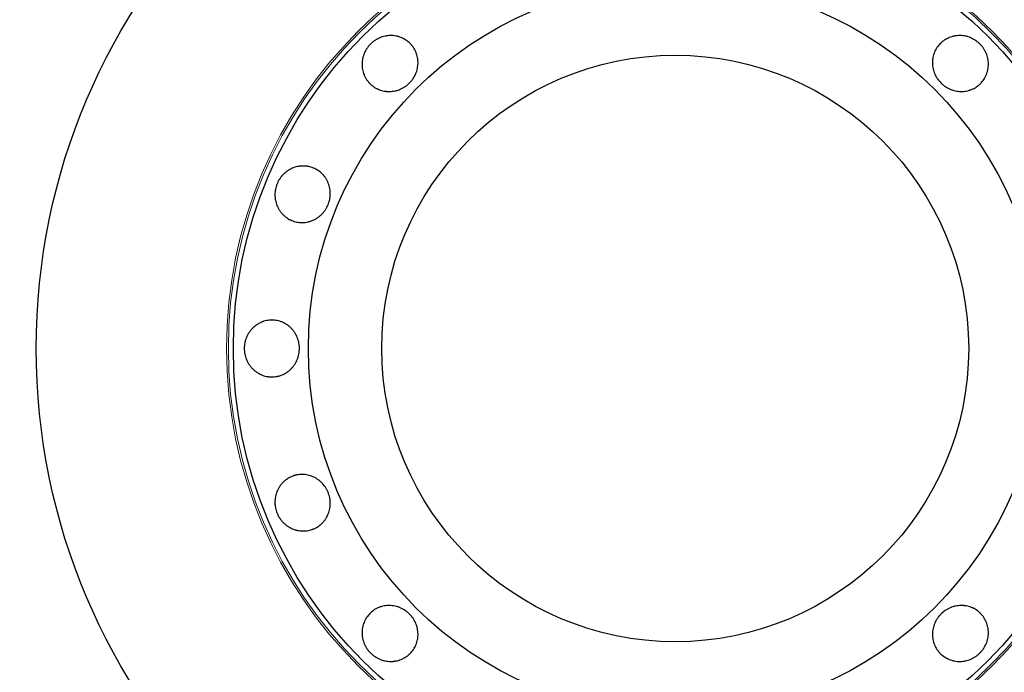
# Model space of a CAD drawing. Header units: inches. Extents: x 0 to 23760, y -13 to 16800.
# Tile 19 of 247: x 2823 to 2927, y 7992 to 8061. Entities that reach past the tile are written whole.
import ezdxf

# ---------------------------------------------------------------- set-up
doc = ezdxf.new("R2010")
doc.units = ezdxf.units.IN
doc.layers.add('254', color=7, linetype='Continuous', true_color=0xffffff)

msp = doc.modelspace()

# ---------------------------------------------------------------- linework, layer by layer
at = {"layer": '254', "color": 2, "linetype": 'Continuous', "lineweight": 25}
for radius in [100, 67.5, 46.681, 38.75, 31]:
    msp.add_circle((2892.115, 8025.851), radius, dxfattribs=at)
at = {"layer": '254', "color": 110, "linetype": 'Continuous', "lineweight": 13}
for radius in [47.403, 47.21]:
    msp.add_circle((2892.115, 8025.851), radius, dxfattribs=at)
at = {"layer": '254', "color": 2, "linetype": 'Continuous', "lineweight": 25}
for points, knots in [([(2859.925, 8058.041), (2859.995, 8058.111), (2860.068, 8058.178), (2860.22, 8058.302), (2860.298, 8058.361), (2860.461, 8058.471), (2860.545, 8058.522), (2860.653, 8058.58), (2860.675, 8058.592), (2860.719, 8058.614), (2860.741, 8058.625), (2860.808, 8058.658), (2860.853, 8058.678), (2860.989, 8058.735), (2861.08, 8058.768), (2861.266, 8058.826), (2861.36, 8058.851), (2861.504, 8058.881), (2861.552, 8058.89), (2861.648, 8058.905), (2861.697, 8058.912), (2861.843, 8058.928), (2861.94, 8058.934), (2862.133, 8058.936), (2862.325, 8058.928), (2862.516, 8058.902), (2862.659, 8058.875), (2862.706, 8058.865), (2862.8, 8058.843), (2862.847, 8058.831), (2862.985, 8058.791), (2863.076, 8058.76), (2863.253, 8058.69), (2863.339, 8058.65), (2863.466, 8058.583), (2863.508, 8058.56), (2863.57, 8058.523), (2863.59, 8058.511), (2863.631, 8058.485), (2863.812, 8058.368), (2863.977, 8058.232), (2864.178, 8058.031), (2864.242, 8057.96), (2864.318, 8057.868), (2864.333, 8057.849), (2864.363, 8057.811), (2864.406, 8057.754), (2864.556, 8057.54), (2864.666, 8057.331), (2864.754, 8057.109), (2864.771, 8057.064), (2864.794, 8056.996), (2864.801, 8056.973), (2864.816, 8056.927), (2864.823, 8056.904), (2864.856, 8056.788), (2864.877, 8056.695), (2864.912, 8056.507), (2864.925, 8056.412), (2864.941, 8056.221), (2864.944, 8056.124), (2864.941, 8055.929), (2864.935, 8055.832), (2864.912, 8055.64), (2864.896, 8055.545), (2864.856, 8055.356), (2864.831, 8055.262), (2864.787, 8055.122), (2864.771, 8055.075), (2864.737, 8054.983), (2864.719, 8054.937), (2864.624, 8054.711), (2864.53, 8054.54), (2864.392, 8054.338), (2864.364, 8054.298), (2864.304, 8054.219), (2864.274, 8054.18), (2864.178, 8054.066), (2864.112, 8053.993), (2863.903, 8053.785), (2863.753, 8053.659), (2863.549, 8053.52), (2863.507, 8053.493), (2863.423, 8053.441), (2863.295, 8053.367), (2863.163, 8053.304), (2862.984, 8053.228), (2862.893, 8053.194), (2862.753, 8053.15), (2862.707, 8053.137), (2862.612, 8053.112), (2862.564, 8053.1), (2862.421, 8053.069), (2862.229, 8053.038), (2862.037, 8053.025), (2861.845, 8053.021), (2861.748, 8053.025), (2861.627, 8053.035), (2861.603, 8053.037), (2861.555, 8053.043), (2861.483, 8053.051), (2861.412, 8053.063), (2861.27, 8053.088), (2861.177, 8053.11), (2860.994, 8053.162), (2860.904, 8053.193), (2860.771, 8053.246), (2860.727, 8053.264), (2860.661, 8053.294), (2860.639, 8053.305), (2860.596, 8053.326), (2860.489, 8053.38), (2860.387, 8053.441), (2860.151, 8053.598), (2860.005, 8053.719), (2859.852, 8053.871), (2859.835, 8053.888), (2859.802, 8053.923), (2859.754, 8053.975), (2859.645, 8054.101), (2859.503, 8054.291), (2859.406, 8054.455), (2859.339, 8054.582), (2859.318, 8054.625), (2859.278, 8054.713), (2859.259, 8054.757), (2859.206, 8054.891), (2859.175, 8054.981), (2859.122, 8055.165), (2859.1, 8055.258), (2859.073, 8055.4), (2859.065, 8055.447), (2859.055, 8055.519), (2859.052, 8055.543), (2859.047, 8055.592), (2859.044, 8055.616), (2859.034, 8055.737), (2859.03, 8055.834), (2859.032, 8056.027), (2859.044, 8056.22), (2859.075, 8056.411), (2859.105, 8056.555), (2859.116, 8056.602), (2859.14, 8056.698), (2859.154, 8056.745), (2859.197, 8056.885), (2859.231, 8056.977), (2859.306, 8057.156), (2859.349, 8057.244), (2859.418, 8057.374), (2859.455, 8057.438), (2859.494, 8057.501), (2859.521, 8057.542), (2859.534, 8057.563), (2859.604, 8057.666), (2859.663, 8057.745), (2859.757, 8057.859), (2859.789, 8057.897), (2859.855, 8057.97), (2859.89, 8058.006), (2859.925, 8058.041)], [0, 0, 0, 0, 0.015625, 0.015625, 0.03125, 0.03125, 0.046875, 0.046875, 0.0507813, 0.0507813, 0.0546875, 0.0546875, 0.0625, 0.0625, 0.078125, 0.078125, 0.09375, 0.09375, 0.1015625, 0.1015625, 0.109375, 0.109375, 0.125, 0.125, 0.140625, 0.15625, 0.15625, 0.1640625, 0.1640625, 0.171875, 0.171875, 0.1875, 0.1875, 0.203125, 0.203125, 0.2109375, 0.2109375, 0.2148438, 0.2148438, 0.21875, 0.25, 0.25, 0.265625, 0.265625, 0.2695313, 0.2695313, 0.2734375, 0.28125, 0.3125, 0.3125, 0.3203125, 0.3203125, 0.3242188, 0.3242188, 0.328125, 0.328125, 0.34375, 0.34375, 0.359375, 0.359375, 0.375, 0.375, 0.390625, 0.390625, 0.40625, 0.40625, 0.421875, 0.421875, 0.4296875, 0.4296875, 0.4375, 0.4375, 0.46875, 0.46875, 0.4765625, 0.4765625, 0.484375, 0.484375, 0.5, 0.5, 0.53125, 0.53125, 0.5390625, 0.5390625, 0.546875, 0.5625, 0.5625, 0.578125, 0.578125, 0.5859375, 0.5859375, 0.59375, 0.59375, 0.609375, 0.625, 0.625, 0.640625, 0.640625, 0.6445312, 0.6445312, 0.6484375, 0.65625, 0.65625, 0.671875, 0.671875, 0.6875, 0.6875, 0.6953125, 0.6953125, 0.6992187, 0.6992187, 0.703125, 0.71875, 0.71875, 0.75, 0.75, 0.7539063, 0.7539063, 0.7578125, 0.765625, 0.78125, 0.796875, 0.796875, 0.8046875, 0.8046875, 0.8125, 0.8125, 0.828125, 0.828125, 0.84375, 0.84375, 0.8515625, 0.8515625, 0.8554688, 0.8554688, 0.859375, 0.859375, 0.875, 0.875, 0.890625, 0.90625, 0.90625, 0.9140625, 0.9140625, 0.921875, 0.921875, 0.9375, 0.9375, 0.953125, 0.953125, 0.9609375, 0.9648438, 0.9648438, 0.96875, 0.96875, 0.984375, 0.984375, 0.9921875, 0.9921875, 1, 1, 1, 1]), ([(2924.304, 8058.041), (2924.375, 8057.971), (2924.441, 8057.898), (2924.566, 8057.746), (2924.624, 8057.667), (2924.734, 8057.505), (2924.785, 8057.421), (2924.844, 8057.313), (2924.855, 8057.291), (2924.878, 8057.247), (2924.889, 8057.225), (2924.921, 8057.158), (2924.941, 8057.113), (2924.998, 8056.977), (2925.032, 8056.885), (2925.089, 8056.7), (2925.114, 8056.605), (2925.144, 8056.462), (2925.153, 8056.414), (2925.168, 8056.318), (2925.175, 8056.269), (2925.191, 8056.123), (2925.197, 8056.026), (2925.199, 8055.833), (2925.192, 8055.641), (2925.165, 8055.45), (2925.139, 8055.307), (2925.129, 8055.26), (2925.106, 8055.165), (2925.094, 8055.119), (2925.054, 8054.981), (2925.023, 8054.89), (2924.953, 8054.713), (2924.913, 8054.627), (2924.847, 8054.5), (2924.823, 8054.458), (2924.787, 8054.396), (2924.774, 8054.375), (2924.749, 8054.335), (2924.631, 8054.153), (2924.495, 8053.989), (2924.294, 8053.788), (2924.224, 8053.724), (2924.131, 8053.648), (2924.112, 8053.633), (2924.075, 8053.603), (2924.018, 8053.56), (2923.804, 8053.409), (2923.594, 8053.3), (2923.373, 8053.212), (2923.328, 8053.195), (2923.259, 8053.172), (2923.236, 8053.164), (2923.19, 8053.15), (2923.167, 8053.143), (2923.052, 8053.11), (2922.959, 8053.088), (2922.771, 8053.054), (2922.676, 8053.041), (2922.484, 8053.025), (2922.388, 8053.021), (2922.193, 8053.025), (2922.096, 8053.031), (2921.904, 8053.054), (2921.808, 8053.069), (2921.619, 8053.11), (2921.525, 8053.135), (2921.385, 8053.179), (2921.339, 8053.195), (2921.246, 8053.229), (2921.2, 8053.247), (2920.975, 8053.342), (2920.804, 8053.436), (2920.601, 8053.573), (2920.561, 8053.602), (2920.483, 8053.661), (2920.444, 8053.692), (2920.329, 8053.787), (2920.257, 8053.854), (2920.048, 8054.062), (2919.922, 8054.213), (2919.783, 8054.417), (2919.756, 8054.459), (2919.704, 8054.543), (2919.63, 8054.671), (2919.567, 8054.802), (2919.491, 8054.982), (2919.458, 8055.073), (2919.414, 8055.212), (2919.4, 8055.259), (2919.375, 8055.354), (2919.364, 8055.402), (2919.333, 8055.545), (2919.301, 8055.737), (2919.288, 8055.929), (2919.285, 8056.121), (2919.288, 8056.218), (2919.298, 8056.338), (2919.301, 8056.362), (2919.306, 8056.411), (2919.315, 8056.483), (2919.326, 8056.554), (2919.352, 8056.695), (2919.374, 8056.788), (2919.426, 8056.972), (2919.456, 8057.062), (2919.509, 8057.195), (2919.528, 8057.239), (2919.558, 8057.305), (2919.568, 8057.327), (2919.589, 8057.37), (2919.643, 8057.476), (2919.704, 8057.579), (2919.861, 8057.815), (2919.982, 8057.961), (2920.134, 8058.114), (2920.151, 8058.13), (2920.186, 8058.163), (2920.239, 8058.212), (2920.364, 8058.321), (2920.555, 8058.462), (2920.718, 8058.56), (2920.845, 8058.626), (2920.888, 8058.648), (2920.976, 8058.688), (2921.02, 8058.707), (2921.154, 8058.76), (2921.245, 8058.791), (2921.428, 8058.844), (2921.521, 8058.866), (2921.663, 8058.893), (2921.711, 8058.9), (2921.783, 8058.91), (2921.807, 8058.913), (2921.855, 8058.919), (2921.879, 8058.921), (2922, 8058.932), (2922.097, 8058.936), (2922.29, 8058.934), (2922.483, 8058.922), (2922.675, 8058.891), (2922.818, 8058.861), (2922.866, 8058.85), (2922.961, 8058.825), (2923.008, 8058.812), (2923.149, 8058.768), (2923.24, 8058.735), (2923.42, 8058.659), (2923.508, 8058.617), (2923.637, 8058.547), (2923.701, 8058.511), (2923.764, 8058.472), (2923.806, 8058.445), (2923.826, 8058.431), (2923.929, 8058.362), (2924.008, 8058.303), (2924.123, 8058.209), (2924.16, 8058.177), (2924.233, 8058.11), (2924.269, 8058.076), (2924.304, 8058.041)], [0, 0, 0, 0, 0.015625, 0.015625, 0.03125, 0.03125, 0.046875, 0.046875, 0.0507813, 0.0507813, 0.0546875, 0.0546875, 0.0625, 0.0625, 0.078125, 0.078125, 0.09375, 0.09375, 0.1015625, 0.1015625, 0.109375, 0.109375, 0.125, 0.125, 0.140625, 0.15625, 0.15625, 0.1640625, 0.1640625, 0.171875, 0.171875, 0.1875, 0.1875, 0.203125, 0.203125, 0.2109375, 0.2109375, 0.2148438, 0.2148438, 0.21875, 0.25, 0.25, 0.265625, 0.265625, 0.2695313, 0.2695313, 0.2734375, 0.28125, 0.3125, 0.3125, 0.3203125, 0.3203125, 0.3242188, 0.3242188, 0.328125, 0.328125, 0.34375, 0.34375, 0.359375, 0.359375, 0.375, 0.375, 0.390625, 0.390625, 0.40625, 0.40625, 0.421875, 0.421875, 0.4296875, 0.4296875, 0.4375, 0.4375, 0.46875, 0.46875, 0.4765625, 0.4765625, 0.484375, 0.484375, 0.5, 0.5, 0.53125, 0.53125, 0.5390625, 0.5390625, 0.546875, 0.5625, 0.5625, 0.578125, 0.578125, 0.5859375, 0.5859375, 0.59375, 0.59375, 0.609375, 0.625, 0.625, 0.640625, 0.640625, 0.6445313, 0.6445313, 0.6484375, 0.65625, 0.65625, 0.671875, 0.671875, 0.6875, 0.6875, 0.6953125, 0.6953125, 0.6992188, 0.6992188, 0.703125, 0.71875, 0.71875, 0.75, 0.75, 0.7539063, 0.7539063, 0.7578125, 0.765625, 0.78125, 0.796875, 0.796875, 0.8046875, 0.8046875, 0.8125, 0.8125, 0.828125, 0.828125, 0.84375, 0.84375, 0.8515625, 0.8515625, 0.8554688, 0.8554688, 0.859375, 0.859375, 0.875, 0.875, 0.890625, 0.90625, 0.90625, 0.9140625, 0.9140625, 0.921875, 0.921875, 0.9375, 0.9375, 0.953125, 0.953125, 0.9609375, 0.9648438, 0.9648438, 0.96875, 0.96875, 0.984375, 0.984375, 0.9921875, 0.9921875, 1, 1, 1, 1]), ([(2850.056, 8043.272), (2850.095, 8043.364), (2850.137, 8043.453), (2850.229, 8043.627), (2850.279, 8043.711), (2850.387, 8043.874), (2850.445, 8043.953), (2850.523, 8044.049), (2850.539, 8044.068), (2850.571, 8044.106), (2850.587, 8044.124), (2850.637, 8044.18), (2850.67, 8044.216), (2850.774, 8044.32), (2850.846, 8044.386), (2850.996, 8044.511), (2851.073, 8044.569), (2851.194, 8044.652), (2851.235, 8044.679), (2851.318, 8044.73), (2851.361, 8044.755), (2851.489, 8044.826), (2851.576, 8044.868), (2851.754, 8044.944), (2851.935, 8045.01), (2852.121, 8045.059), (2852.263, 8045.089), (2852.311, 8045.098), (2852.406, 8045.114), (2852.454, 8045.12), (2852.597, 8045.136), (2852.692, 8045.142), (2852.883, 8045.145), (2852.978, 8045.141), (2853.121, 8045.128), (2853.168, 8045.123), (2853.24, 8045.113), (2853.263, 8045.109), (2853.311, 8045.101), (2853.334, 8045.097), (2853.546, 8045.055), (2853.727, 8044.999), (2853.99, 8044.89), (2854.076, 8044.85), (2854.182, 8044.793), (2854.203, 8044.782), (2854.245, 8044.758), (2854.307, 8044.722), (2854.527, 8044.582), (2854.709, 8044.431), (2854.875, 8044.259), (2854.908, 8044.224), (2854.955, 8044.17), (2854.971, 8044.152), (2855.002, 8044.115), (2855.017, 8044.096), (2855.091, 8044.002), (2855.147, 8043.924), (2855.251, 8043.764), (2855.299, 8043.681), (2855.387, 8043.51), (2855.428, 8043.422), (2855.499, 8043.241), (2855.53, 8043.149), (2855.583, 8042.963), (2855.605, 8042.869), (2855.64, 8042.678), (2855.653, 8042.582), (2855.666, 8042.436), (2855.669, 8042.387), (2855.673, 8042.288), (2855.674, 8042.239), (2855.672, 8041.994), (2855.651, 8041.8), (2855.601, 8041.561), (2855.59, 8041.513), (2855.565, 8041.417), (2855.552, 8041.37), (2855.508, 8041.228), (2855.474, 8041.135), (2855.361, 8040.863), (2855.27, 8040.689), (2855.135, 8040.482), (2855.107, 8040.441), (2855.049, 8040.361), (2854.959, 8040.244), (2854.862, 8040.135), (2854.725, 8039.996), (2854.654, 8039.93), (2854.542, 8039.836), (2854.503, 8039.806), (2854.426, 8039.746), (2854.386, 8039.718), (2854.265, 8039.634), (2854.1, 8039.532), (2853.928, 8039.446), (2853.751, 8039.369), (2853.661, 8039.336), (2853.545, 8039.299), (2853.522, 8039.292), (2853.476, 8039.278), (2853.406, 8039.259), (2853.336, 8039.242), (2853.195, 8039.212), (2853.101, 8039.196), (2852.912, 8039.174), (2852.816, 8039.168), (2852.673, 8039.166), (2852.625, 8039.166), (2852.553, 8039.169), (2852.529, 8039.17), (2852.481, 8039.173), (2852.362, 8039.182), (2852.244, 8039.199), (2851.966, 8039.254), (2851.785, 8039.309), (2851.585, 8039.392), (2851.563, 8039.401), (2851.52, 8039.421), (2851.454, 8039.45), (2851.305, 8039.525), (2851.102, 8039.647), (2850.95, 8039.76), (2850.84, 8039.852), (2850.803, 8039.884), (2850.733, 8039.95), (2850.698, 8039.983), (2850.598, 8040.086), (2850.535, 8040.158), (2850.415, 8040.308), (2850.359, 8040.385), (2850.28, 8040.506), (2850.255, 8040.547), (2850.218, 8040.61), (2850.206, 8040.631), (2850.183, 8040.673), (2850.171, 8040.695), (2850.115, 8040.803), (2850.074, 8040.891), (2850.002, 8041.07), (2849.94, 8041.252), (2849.895, 8041.441), (2849.868, 8041.585), (2849.86, 8041.634), (2849.846, 8041.731), (2849.84, 8041.78), (2849.827, 8041.926), (2849.823, 8042.023), (2849.824, 8042.218), (2849.829, 8042.316), (2849.844, 8042.462), (2849.854, 8042.535), (2849.866, 8042.608), (2849.874, 8042.657), (2849.879, 8042.681), (2849.903, 8042.803), (2849.928, 8042.898), (2849.971, 8043.04), (2849.986, 8043.087), (2850.02, 8043.18), (2850.037, 8043.226), (2850.056, 8043.272)], [0, 0, 0, 0, 0.015625, 0.015625, 0.03125, 0.03125, 0.046875, 0.046875, 0.0507812, 0.0507812, 0.0546875, 0.0546875, 0.0625, 0.0625, 0.078125, 0.078125, 0.09375, 0.09375, 0.1015625, 0.1015625, 0.109375, 0.109375, 0.125, 0.125, 0.140625, 0.15625, 0.15625, 0.1640625, 0.1640625, 0.171875, 0.171875, 0.1875, 0.1875, 0.203125, 0.203125, 0.2109375, 0.2109375, 0.2148437, 0.2148437, 0.21875, 0.21875, 0.25, 0.25, 0.265625, 0.265625, 0.2695312, 0.2695312, 0.2734375, 0.28125, 0.3125, 0.3125, 0.3203125, 0.3203125, 0.3242187, 0.3242187, 0.328125, 0.328125, 0.34375, 0.34375, 0.359375, 0.359375, 0.375, 0.375, 0.390625, 0.390625, 0.40625, 0.40625, 0.421875, 0.421875, 0.4296875, 0.4296875, 0.4375, 0.4375, 0.46875, 0.46875, 0.4765625, 0.4765625, 0.484375, 0.484375, 0.5, 0.5, 0.53125, 0.53125, 0.5390625, 0.5390625, 0.546875, 0.5625, 0.5625, 0.578125, 0.578125, 0.5859375, 0.5859375, 0.59375, 0.59375, 0.609375, 0.625, 0.625, 0.640625, 0.640625, 0.6445313, 0.6445313, 0.6484375, 0.65625, 0.65625, 0.671875, 0.671875, 0.6875, 0.6875, 0.6953125, 0.6953125, 0.6992188, 0.6992188, 0.703125, 0.71875, 0.71875, 0.75, 0.75, 0.7539063, 0.7539063, 0.7578125, 0.765625, 0.78125, 0.796875, 0.796875, 0.8046875, 0.8046875, 0.8125, 0.8125, 0.828125, 0.828125, 0.84375, 0.84375, 0.8515625, 0.8515625, 0.8554688, 0.8554688, 0.859375, 0.859375, 0.875, 0.875, 0.890625, 0.90625, 0.90625, 0.9140625, 0.9140625, 0.921875, 0.921875, 0.9375, 0.9375, 0.953125, 0.953125, 0.9609375, 0.9648438, 0.9648438, 0.96875, 0.96875, 0.984375, 0.984375, 0.9921875, 0.9921875, 1, 1, 1, 1]), ([(2852.414, 8025.851), (2852.414, 8025.652), (2852.397, 8025.457), (2852.342, 8025.168), (2852.319, 8025.073), (2852.284, 8024.955), (2852.277, 8024.931), (2852.262, 8024.884), (2852.254, 8024.861), (2852.23, 8024.791), (2852.212, 8024.744), (2852.157, 8024.608), (2852.116, 8024.52), (2852.026, 8024.347), (2851.977, 8024.263), (2851.898, 8024.141), (2851.87, 8024.101), (2851.813, 8024.021), (2851.784, 8023.982), (2851.693, 8023.867), (2851.629, 8023.795), (2851.495, 8023.656), (2851.355, 8023.526), (2851.202, 8023.409), (2851.083, 8023.327), (2851.042, 8023.301), (2850.96, 8023.25), (2850.919, 8023.225), (2850.794, 8023.156), (2850.708, 8023.114), (2850.534, 8023.039), (2850.445, 8023.005), (2850.308, 8022.963), (2850.262, 8022.95), (2850.193, 8022.932), (2850.169, 8022.926), (2850.123, 8022.916), (2850.099, 8022.911), (2849.888, 8022.868), (2849.699, 8022.851), (2849.415, 8022.851), (2849.319, 8022.856), (2849.2, 8022.867), (2849.176, 8022.87), (2849.129, 8022.876), (2849.057, 8022.886), (2848.799, 8022.931), (2848.573, 8023.002), (2848.353, 8023.097), (2848.309, 8023.117), (2848.244, 8023.149), (2848.223, 8023.16), (2848.18, 8023.182), (2848.159, 8023.194), (2848.053, 8023.252), (2847.972, 8023.303), (2847.813, 8023.411), (2847.737, 8023.469), (2847.589, 8023.593), (2847.518, 8023.659), (2847.381, 8023.799), (2847.317, 8023.872), (2847.196, 8024.024), (2847.139, 8024.103), (2847.033, 8024.265), (2846.984, 8024.349), (2846.916, 8024.479), (2846.894, 8024.523), (2846.852, 8024.613), (2846.833, 8024.658), (2846.777, 8024.795), (2846.745, 8024.887), (2846.69, 8025.074), (2846.666, 8025.169), (2846.638, 8025.314), (2846.63, 8025.362), (2846.62, 8025.436), (2846.616, 8025.46), (2846.61, 8025.509), (2846.608, 8025.534), (2846.596, 8025.657), (2846.591, 8025.756), (2846.591, 8025.952), (2846.596, 8026.05), (2846.615, 8026.245), (2846.629, 8026.342), (2846.653, 8026.463), (2846.658, 8026.487), (2846.669, 8026.536), (2846.674, 8026.56), (2846.692, 8026.632), (2846.73, 8026.774), (2846.779, 8026.913), (2846.853, 8027.093), (2846.894, 8027.182), (2846.962, 8027.311), (2846.986, 8027.354), (2847.035, 8027.439), (2847.061, 8027.481), (2847.142, 8027.604), (2847.256, 8027.761), (2847.383, 8027.906), (2847.518, 8028.044), (2847.589, 8028.11), (2847.683, 8028.188), (2847.701, 8028.203), (2847.74, 8028.233), (2847.797, 8028.278), (2847.856, 8028.32), (2847.975, 8028.402), (2848.056, 8028.452), (2848.224, 8028.545), (2848.309, 8028.587), (2848.441, 8028.644), (2848.486, 8028.662), (2848.554, 8028.687), (2848.577, 8028.695), (2848.622, 8028.71), (2848.736, 8028.748), (2848.851, 8028.777), (2849.13, 8028.833), (2849.319, 8028.851), (2849.534, 8028.851), (2849.558, 8028.851), (2849.606, 8028.85), (2849.678, 8028.847), (2849.844, 8028.835), (2850.078, 8028.801), (2850.262, 8028.754), (2850.398, 8028.712), (2850.443, 8028.696), (2850.534, 8028.663), (2850.578, 8028.645), (2850.71, 8028.588), (2850.795, 8028.546), (2850.962, 8028.453), (2851.043, 8028.403), (2851.161, 8028.321), (2851.2, 8028.293), (2851.258, 8028.249), (2851.277, 8028.234), (2851.314, 8028.204), (2851.333, 8028.189), (2851.426, 8028.111), (2851.496, 8028.045), (2851.63, 8027.907), (2851.757, 8027.762), (2851.87, 8027.604), (2851.936, 8027.502), (2851.949, 8027.482), (2851.975, 8027.44), (2851.987, 8027.419), (2852.024, 8027.355), (2852.048, 8027.313), (2852.116, 8027.183), (2852.157, 8027.094), (2852.23, 8026.914), (2852.262, 8026.822), (2852.304, 8026.681), (2852.323, 8026.61), (2852.34, 8026.538), (2852.35, 8026.49), (2852.355, 8026.466), (2852.378, 8026.344), (2852.392, 8026.246), (2852.405, 8026.099), (2852.409, 8026.049), (2852.413, 8025.95), (2852.414, 8025.901), (2852.414, 8025.851)], [0, 0, 0, 0, 0.03125, 0.03125, 0.046875, 0.046875, 0.0507812, 0.0507812, 0.0546875, 0.0546875, 0.0625, 0.0625, 0.078125, 0.078125, 0.09375, 0.09375, 0.1015625, 0.1015625, 0.109375, 0.109375, 0.125, 0.125, 0.140625, 0.15625, 0.15625, 0.1640625, 0.1640625, 0.171875, 0.171875, 0.1875, 0.1875, 0.203125, 0.203125, 0.2109375, 0.2109375, 0.2148438, 0.2148438, 0.21875, 0.21875, 0.25, 0.25, 0.265625, 0.265625, 0.2695313, 0.2695313, 0.2734375, 0.28125, 0.3125, 0.3125, 0.3203125, 0.3203125, 0.3242187, 0.3242187, 0.328125, 0.328125, 0.34375, 0.34375, 0.359375, 0.359375, 0.375, 0.375, 0.390625, 0.390625, 0.40625, 0.40625, 0.421875, 0.421875, 0.4296875, 0.4296875, 0.4375, 0.4375, 0.453125, 0.453125, 0.46875, 0.46875, 0.4765625, 0.4765625, 0.4804687, 0.4804687, 0.484375, 0.484375, 0.5, 0.5, 0.515625, 0.515625, 0.53125, 0.53125, 0.5351562, 0.5351562, 0.5390625, 0.5390625, 0.546875, 0.5625, 0.5625, 0.578125, 0.578125, 0.5859375, 0.5859375, 0.59375, 0.59375, 0.609375, 0.625, 0.625, 0.640625, 0.640625, 0.6445312, 0.6445312, 0.6484375, 0.65625, 0.65625, 0.671875, 0.671875, 0.6875, 0.6875, 0.6953125, 0.6953125, 0.6992187, 0.6992187, 0.703125, 0.71875, 0.71875, 0.75, 0.75, 0.7539062, 0.7539062, 0.7578125, 0.765625, 0.78125, 0.796875, 0.796875, 0.8046875, 0.8046875, 0.8125, 0.8125, 0.828125, 0.828125, 0.84375, 0.84375, 0.8515625, 0.8515625, 0.8554687, 0.8554687, 0.859375, 0.859375, 0.875, 0.875, 0.890625, 0.90625, 0.90625, 0.9101563, 0.9101563, 0.9140625, 0.9140625, 0.921875, 0.921875, 0.9375, 0.9375, 0.953125, 0.953125, 0.9609375, 0.9648437, 0.9648437, 0.96875, 0.96875, 0.984375, 0.984375, 0.9921875, 0.9921875, 1, 1, 1, 1]), ([(2850.056, 8008.43), (2850.018, 8008.522), (2849.985, 8008.615), (2849.928, 8008.803), (2849.904, 8008.898), (2849.865, 8009.09), (2849.85, 8009.187), (2849.837, 8009.309), (2849.835, 8009.334), (2849.831, 8009.383), (2849.829, 8009.408), (2849.825, 8009.482), (2849.823, 8009.531), (2849.823, 8009.679), (2849.827, 8009.776), (2849.845, 8009.97), (2849.858, 8010.066), (2849.885, 8010.21), (2849.895, 8010.258), (2849.918, 8010.353), (2849.93, 8010.401), (2849.971, 8010.542), (2850.003, 8010.633), (2850.075, 8010.813), (2850.155, 8010.987), (2850.253, 8011.154), (2850.332, 8011.275), (2850.359, 8011.315), (2850.416, 8011.394), (2850.445, 8011.432), (2850.535, 8011.545), (2850.598, 8011.616), (2850.731, 8011.753), (2850.801, 8011.818), (2850.911, 8011.909), (2850.948, 8011.939), (2851.006, 8011.982), (2851.025, 8011.997), (2851.065, 8012.024), (2851.084, 8012.038), (2851.263, 8012.158), (2851.431, 8012.247), (2851.694, 8012.356), (2851.783, 8012.388), (2851.898, 8012.423), (2851.921, 8012.43), (2851.967, 8012.442), (2852.036, 8012.461), (2852.292, 8012.518), (2852.527, 8012.539), (2852.766, 8012.535), (2852.814, 8012.534), (2852.886, 8012.529), (2852.91, 8012.527), (2852.958, 8012.523), (2852.981, 8012.52), (2853.101, 8012.506), (2853.195, 8012.491), (2853.382, 8012.451), (2853.475, 8012.426), (2853.658, 8012.368), (2853.748, 8012.334), (2853.927, 8012.257), (2854.014, 8012.213), (2854.183, 8012.119), (2854.265, 8012.068), (2854.425, 8011.958), (2854.502, 8011.899), (2854.614, 8011.805), (2854.651, 8011.773), (2854.724, 8011.706), (2854.759, 8011.672), (2854.931, 8011.497), (2855.053, 8011.345), (2855.188, 8011.141), (2855.213, 8011.099), (2855.263, 8011.014), (2855.287, 8010.971), (2855.357, 8010.839), (2855.398, 8010.75), (2855.511, 8010.477), (2855.57, 8010.29), (2855.621, 8010.048), (2855.63, 8009.999), (2855.645, 8009.902), (2855.652, 8009.853), (2855.667, 8009.707), (2855.673, 8009.609), (2855.674, 8009.415), (2855.67, 8009.318), (2855.658, 8009.172), (2855.652, 8009.123), (2855.639, 8009.026), (2855.631, 8008.978), (2855.605, 8008.834), (2855.561, 8008.644), (2855.499, 8008.462), (2855.429, 8008.283), (2855.389, 8008.195), (2855.333, 8008.088), (2855.322, 8008.066), (2855.299, 8008.024), (2855.263, 8007.96), (2855.225, 8007.899), (2855.147, 8007.778), (2855.091, 8007.701), (2854.973, 8007.551), (2854.91, 8007.48), (2854.811, 8007.377), (2854.776, 8007.343), (2854.724, 8007.294), (2854.706, 8007.278), (2854.67, 8007.246), (2854.579, 8007.168), (2854.484, 8007.097), (2854.248, 8006.939), (2854.081, 8006.85), (2853.881, 8006.767), (2853.859, 8006.758), (2853.815, 8006.741), (2853.747, 8006.716), (2853.589, 8006.664), (2853.36, 8006.606), (2853.171, 8006.579), (2853.028, 8006.566), (2852.981, 8006.562), (2852.884, 8006.559), (2852.836, 8006.558), (2852.692, 8006.56), (2852.596, 8006.566), (2852.406, 8006.588), (2852.312, 8006.603), (2852.171, 8006.633), (2852.124, 8006.644), (2852.054, 8006.662), (2852.03, 8006.668), (2851.984, 8006.682), (2851.96, 8006.689), (2851.844, 8006.725), (2851.753, 8006.759), (2851.576, 8006.835), (2851.402, 8006.919), (2851.237, 8007.021), (2851.116, 8007.104), (2851.076, 8007.132), (2850.997, 8007.192), (2850.959, 8007.222), (2850.846, 8007.316), (2850.774, 8007.382), (2850.637, 8007.52), (2850.572, 8007.593), (2850.479, 8007.707), (2850.434, 8007.765), (2850.391, 8007.826), (2850.363, 8007.866), (2850.349, 8007.887), (2850.28, 8007.99), (2850.23, 8008.075), (2850.16, 8008.205), (2850.138, 8008.25), (2850.096, 8008.339), (2850.075, 8008.384), (2850.056, 8008.43)], [0, 0, 0, 0, 0.015625, 0.015625, 0.03125, 0.03125, 0.046875, 0.046875, 0.0507812, 0.0507812, 0.0546875, 0.0546875, 0.0625, 0.0625, 0.078125, 0.078125, 0.09375, 0.09375, 0.1015625, 0.1015625, 0.109375, 0.109375, 0.125, 0.125, 0.140625, 0.15625, 0.15625, 0.1640625, 0.1640625, 0.171875, 0.171875, 0.1875, 0.1875, 0.203125, 0.203125, 0.2109375, 0.2109375, 0.2148438, 0.2148438, 0.21875, 0.21875, 0.25, 0.25, 0.265625, 0.265625, 0.2695313, 0.2695313, 0.2734375, 0.28125, 0.3125, 0.3125, 0.3203125, 0.3203125, 0.3242188, 0.3242188, 0.328125, 0.328125, 0.34375, 0.34375, 0.359375, 0.359375, 0.375, 0.375, 0.390625, 0.390625, 0.40625, 0.40625, 0.421875, 0.421875, 0.4296875, 0.4296875, 0.4375, 0.4375, 0.46875, 0.46875, 0.4765625, 0.4765625, 0.484375, 0.484375, 0.5, 0.5, 0.53125, 0.53125, 0.5390625, 0.5390625, 0.546875, 0.546875, 0.5625, 0.5625, 0.578125, 0.578125, 0.5859375, 0.5859375, 0.59375, 0.59375, 0.609375, 0.625, 0.625, 0.640625, 0.640625, 0.6445313, 0.6445313, 0.6484375, 0.65625, 0.65625, 0.671875, 0.671875, 0.6875, 0.6875, 0.6953125, 0.6953125, 0.6992188, 0.6992188, 0.703125, 0.71875, 0.71875, 0.75, 0.75, 0.7539063, 0.7539063, 0.7578125, 0.765625, 0.78125, 0.796875, 0.796875, 0.8046875, 0.8046875, 0.8125, 0.8125, 0.828125, 0.828125, 0.84375, 0.84375, 0.8515625, 0.8515625, 0.8554688, 0.8554688, 0.859375, 0.859375, 0.875, 0.875, 0.890625, 0.90625, 0.90625, 0.9140625, 0.9140625, 0.921875, 0.921875, 0.9375, 0.9375, 0.953125, 0.953125, 0.9609375, 0.9648438, 0.9648438, 0.96875, 0.96875, 0.984375, 0.984375, 0.9921875, 0.9921875, 1, 1, 1, 1]), ([(2859.925, 7993.661), (2859.854, 7993.732), (2859.788, 7993.805), (2859.663, 7993.956), (2859.605, 7994.035), (2859.495, 7994.197), (2859.444, 7994.281), (2859.385, 7994.39), (2859.374, 7994.411), (2859.351, 7994.455), (2859.34, 7994.478), (2859.308, 7994.545), (2859.288, 7994.589), (2859.231, 7994.725), (2859.198, 7994.817), (2859.14, 7995.003), (2859.115, 7995.097), (2859.085, 7995.24), (2859.076, 7995.288), (2859.061, 7995.385), (2859.054, 7995.433), (2859.038, 7995.579), (2859.032, 7995.676), (2859.03, 7995.869), (2859.038, 7996.062), (2859.064, 7996.253), (2859.09, 7996.395), (2859.101, 7996.443), (2859.123, 7996.537), (2859.135, 7996.583), (2859.175, 7996.722), (2859.206, 7996.812), (2859.276, 7996.989), (2859.316, 7997.076), (2859.382, 7997.203), (2859.406, 7997.244), (2859.442, 7997.306), (2859.455, 7997.327), (2859.481, 7997.368), (2859.598, 7997.549), (2859.734, 7997.713), (2859.935, 7997.915), (2860.006, 7997.979), (2860.098, 7998.055), (2860.117, 7998.07), (2860.154, 7998.099), (2860.211, 7998.143), (2860.425, 7998.293), (2860.635, 7998.403), (2860.857, 7998.491), (2860.902, 7998.507), (2860.97, 7998.531), (2860.993, 7998.538), (2861.039, 7998.552), (2861.062, 7998.559), (2861.177, 7998.592), (2861.271, 7998.614), (2861.459, 7998.648), (2861.554, 7998.661), (2861.745, 7998.677), (2861.842, 7998.681), (2862.037, 7998.678), (2862.133, 7998.671), (2862.325, 7998.649), (2862.421, 7998.633), (2862.61, 7998.592), (2862.704, 7998.568), (2862.844, 7998.524), (2862.891, 7998.508), (2862.983, 7998.474), (2863.029, 7998.456), (2863.254, 7998.36), (2863.426, 7998.267), (2863.628, 7998.129), (2863.668, 7998.1), (2863.747, 7998.041), (2863.785, 7998.01), (2863.9, 7997.915), (2863.972, 7997.848), (2864.181, 7997.64), (2864.307, 7997.49), (2864.446, 7997.286), (2864.473, 7997.244), (2864.525, 7997.16), (2864.599, 7997.032), (2864.662, 7996.9), (2864.738, 7996.721), (2864.772, 7996.63), (2864.816, 7996.49), (2864.829, 7996.443), (2864.854, 7996.349), (2864.866, 7996.301), (2864.896, 7996.157), (2864.928, 7995.966), (2864.941, 7995.774), (2864.944, 7995.581), (2864.941, 7995.485), (2864.931, 7995.364), (2864.929, 7995.34), (2864.923, 7995.292), (2864.915, 7995.22), (2864.903, 7995.148), (2864.877, 7995.007), (2864.856, 7994.914), (2864.803, 7994.731), (2864.773, 7994.641), (2864.72, 7994.507), (2864.701, 7994.463), (2864.671, 7994.398), (2864.661, 7994.376), (2864.64, 7994.333), (2864.586, 7994.226), (2864.525, 7994.124), (2864.368, 7993.887), (2864.247, 7993.741), (2864.095, 7993.589), (2864.078, 7993.572), (2864.043, 7993.539), (2863.991, 7993.49), (2863.865, 7993.381), (2863.675, 7993.24), (2863.511, 7993.143), (2863.384, 7993.076), (2863.341, 7993.055), (2863.253, 7993.014), (2863.209, 7992.996), (2863.075, 7992.942), (2862.985, 7992.911), (2862.801, 7992.858), (2862.708, 7992.836), (2862.566, 7992.81), (2862.518, 7992.802), (2862.447, 7992.792), (2862.423, 7992.789), (2862.374, 7992.783), (2862.35, 7992.781), (2862.229, 7992.77), (2862.132, 7992.766), (2861.939, 7992.769), (2861.746, 7992.781), (2861.555, 7992.811), (2861.411, 7992.841), (2861.363, 7992.852), (2861.268, 7992.877), (2861.221, 7992.891), (2861.081, 7992.934), (2860.989, 7992.967), (2860.809, 7993.043), (2860.721, 7993.085), (2860.592, 7993.155), (2860.528, 7993.192), (2860.465, 7993.231), (2860.424, 7993.257), (2860.403, 7993.271), (2860.3, 7993.34), (2860.221, 7993.399), (2860.106, 7993.493), (2860.069, 7993.526), (2859.996, 7993.592), (2859.96, 7993.626), (2859.925, 7993.661)], [0, 0, 0, 0, 0.015625, 0.015625, 0.03125, 0.03125, 0.046875, 0.046875, 0.0507813, 0.0507813, 0.0546875, 0.0546875, 0.0625, 0.0625, 0.078125, 0.078125, 0.09375, 0.09375, 0.1015625, 0.1015625, 0.109375, 0.109375, 0.125, 0.125, 0.140625, 0.15625, 0.15625, 0.1640625, 0.1640625, 0.171875, 0.171875, 0.1875, 0.1875, 0.203125, 0.203125, 0.2109375, 0.2109375, 0.2148438, 0.2148438, 0.21875, 0.25, 0.25, 0.265625, 0.265625, 0.2695313, 0.2695313, 0.2734375, 0.28125, 0.3125, 0.3125, 0.3203125, 0.3203125, 0.3242188, 0.3242188, 0.328125, 0.328125, 0.34375, 0.34375, 0.359375, 0.359375, 0.375, 0.375, 0.390625, 0.390625, 0.40625, 0.40625, 0.421875, 0.421875, 0.4296875, 0.4296875, 0.4375, 0.4375, 0.46875, 0.46875, 0.4765625, 0.4765625, 0.484375, 0.484375, 0.5, 0.5, 0.53125, 0.53125, 0.5390625, 0.5390625, 0.546875, 0.5625, 0.5625, 0.578125, 0.578125, 0.5859375, 0.5859375, 0.59375, 0.59375, 0.609375, 0.625, 0.625, 0.640625, 0.640625, 0.6445313, 0.6445313, 0.6484375, 0.65625, 0.65625, 0.671875, 0.671875, 0.6875, 0.6875, 0.6953125, 0.6953125, 0.6992188, 0.6992188, 0.703125, 0.71875, 0.71875, 0.75, 0.75, 0.7539063, 0.7539063, 0.7578125, 0.765625, 0.78125, 0.796875, 0.796875, 0.8046875, 0.8046875, 0.8125, 0.8125, 0.828125, 0.828125, 0.84375, 0.84375, 0.8515625, 0.8515625, 0.8554688, 0.8554688, 0.859375, 0.859375, 0.875, 0.875, 0.890625, 0.90625, 0.90625, 0.9140625, 0.9140625, 0.921875, 0.921875, 0.9375, 0.9375, 0.953125, 0.953125, 0.9609375, 0.9648438, 0.9648438, 0.96875, 0.96875, 0.984375, 0.984375, 0.9921875, 0.9921875, 1, 1, 1, 1]), ([(2924.304, 7993.661), (2924.234, 7993.591), (2924.161, 7993.525), (2924.009, 7993.4), (2923.931, 7993.341), (2923.768, 7993.232), (2923.684, 7993.181), (2923.576, 7993.122), (2923.554, 7993.111), (2923.51, 7993.088), (2923.488, 7993.077), (2923.421, 7993.045), (2923.376, 7993.025), (2923.241, 7992.968), (2923.149, 7992.934), (2922.963, 7992.876), (2922.869, 7992.852), (2922.726, 7992.822), (2922.678, 7992.813), (2922.581, 7992.797), (2922.532, 7992.791), (2922.386, 7992.774), (2922.29, 7992.769), (2922.097, 7992.766), (2921.904, 7992.774), (2921.713, 7992.8), (2921.57, 7992.827), (2921.523, 7992.837), (2921.429, 7992.859), (2921.382, 7992.872), (2921.244, 7992.911), (2921.154, 7992.942), (2920.977, 7993.013), (2920.89, 7993.053), (2920.763, 7993.119), (2920.721, 7993.142), (2920.659, 7993.179), (2920.639, 7993.192), (2920.598, 7993.217), (2920.417, 7993.335), (2920.253, 7993.471), (2920.051, 7993.672), (2919.987, 7993.742), (2919.911, 7993.835), (2919.896, 7993.853), (2919.866, 7993.891), (2919.823, 7993.948), (2919.673, 7994.162), (2919.563, 7994.372), (2919.475, 7994.593), (2919.458, 7994.638), (2919.435, 7994.707), (2919.428, 7994.729), (2919.413, 7994.775), (2919.407, 7994.798), (2919.374, 7994.914), (2919.352, 7995.007), (2919.317, 7995.195), (2919.305, 7995.29), (2919.288, 7995.482), (2919.285, 7995.578), (2919.288, 7995.773), (2919.295, 7995.87), (2919.317, 7996.062), (2919.333, 7996.157), (2919.373, 7996.347), (2919.398, 7996.441), (2919.442, 7996.581), (2919.458, 7996.627), (2919.492, 7996.72), (2919.51, 7996.765), (2919.605, 7996.991), (2919.699, 7997.162), (2919.837, 7997.365), (2919.865, 7997.404), (2919.925, 7997.483), (2919.956, 7997.522), (2920.051, 7997.636), (2920.117, 7997.709), (2920.326, 7997.918), (2920.476, 7998.044), (2920.68, 7998.183), (2920.722, 7998.21), (2920.806, 7998.261), (2920.934, 7998.335), (2921.066, 7998.399), (2921.245, 7998.475), (2921.336, 7998.508), (2921.476, 7998.552), (2921.523, 7998.566), (2921.617, 7998.591), (2921.665, 7998.602), (2921.809, 7998.633), (2922, 7998.665), (2922.192, 7998.678), (2922.385, 7998.681), (2922.481, 7998.678), (2922.602, 7998.667), (2922.626, 7998.665), (2922.674, 7998.66), (2922.746, 7998.651), (2922.817, 7998.64), (2922.959, 7998.614), (2923.052, 7998.592), (2923.235, 7998.54), (2923.325, 7998.51), (2923.459, 7998.457), (2923.503, 7998.438), (2923.568, 7998.408), (2923.59, 7998.398), (2923.633, 7998.377), (2923.74, 7998.322), (2923.842, 7998.262), (2924.078, 7998.105), (2924.225, 7997.984), (2924.377, 7997.831), (2924.394, 7997.814), (2924.427, 7997.78), (2924.476, 7997.727), (2924.585, 7997.601), (2924.726, 7997.411), (2924.823, 7997.248), (2924.89, 7997.121), (2924.911, 7997.078), (2924.951, 7996.99), (2924.97, 7996.946), (2925.024, 7996.812), (2925.054, 7996.721), (2925.107, 7996.537), (2925.13, 7996.444), (2925.156, 7996.303), (2925.164, 7996.255), (2925.174, 7996.183), (2925.177, 7996.159), (2925.182, 7996.111), (2925.185, 7996.087), (2925.196, 7995.965), (2925.199, 7995.869), (2925.197, 7995.676), (2925.185, 7995.483), (2925.155, 7995.291), (2925.125, 7995.148), (2925.113, 7995.1), (2925.089, 7995.005), (2925.075, 7994.957), (2925.032, 7994.817), (2924.998, 7994.726), (2924.923, 7994.546), (2924.881, 7994.458), (2924.811, 7994.329), (2924.774, 7994.265), (2924.735, 7994.202), (2924.708, 7994.16), (2924.695, 7994.139), (2924.626, 7994.037), (2924.567, 7993.957), (2924.472, 7993.843), (2924.44, 7993.806), (2924.374, 7993.732), (2924.34, 7993.696), (2924.304, 7993.661)], [0, 0, 0, 0, 0.015625, 0.015625, 0.03125, 0.03125, 0.046875, 0.046875, 0.0507813, 0.0507813, 0.0546875, 0.0546875, 0.0625, 0.0625, 0.078125, 0.078125, 0.09375, 0.09375, 0.1015625, 0.1015625, 0.109375, 0.109375, 0.125, 0.125, 0.140625, 0.15625, 0.15625, 0.1640625, 0.1640625, 0.171875, 0.171875, 0.1875, 0.1875, 0.203125, 0.203125, 0.2109375, 0.2109375, 0.2148438, 0.2148438, 0.21875, 0.25, 0.25, 0.265625, 0.265625, 0.2695313, 0.2695313, 0.2734375, 0.28125, 0.3125, 0.3125, 0.3203125, 0.3203125, 0.3242188, 0.3242188, 0.328125, 0.328125, 0.34375, 0.34375, 0.359375, 0.359375, 0.375, 0.375, 0.390625, 0.390625, 0.40625, 0.40625, 0.421875, 0.421875, 0.4296875, 0.4296875, 0.4375, 0.4375, 0.46875, 0.46875, 0.4765625, 0.4765625, 0.484375, 0.484375, 0.5, 0.5, 0.53125, 0.53125, 0.5390625, 0.5390625, 0.546875, 0.5625, 0.5625, 0.578125, 0.578125, 0.5859375, 0.5859375, 0.59375, 0.59375, 0.609375, 0.625, 0.625, 0.640625, 0.640625, 0.6445313, 0.6445313, 0.6484375, 0.65625, 0.65625, 0.671875, 0.671875, 0.6875, 0.6875, 0.6953125, 0.6953125, 0.6992188, 0.6992188, 0.703125, 0.71875, 0.71875, 0.75, 0.75, 0.7539063, 0.7539063, 0.7578125, 0.765625, 0.78125, 0.796875, 0.796875, 0.8046875, 0.8046875, 0.8125, 0.8125, 0.828125, 0.828125, 0.84375, 0.84375, 0.8515625, 0.8515625, 0.8554688, 0.8554688, 0.859375, 0.859375, 0.875, 0.875, 0.890625, 0.90625, 0.90625, 0.9140625, 0.9140625, 0.921875, 0.921875, 0.9375, 0.9375, 0.953125, 0.953125, 0.9609375, 0.9648438, 0.9648438, 0.96875, 0.96875, 0.984375, 0.984375, 0.9921875, 0.9921875, 1, 1, 1, 1])]:
    msp.add_open_spline(points, degree=3, knots=knots, dxfattribs=at)

doc.saveas('drawing.dxf')
